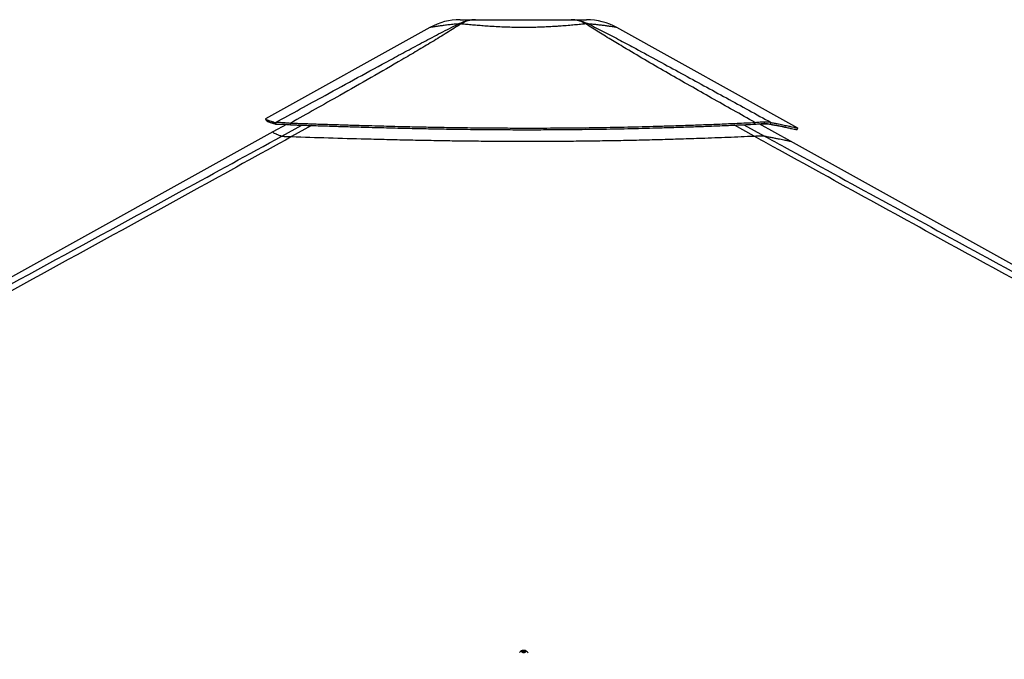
# Model space of a CAD drawing. Header units: millimetres. Extents: x 1471 to 17407, y 627 to 16320.
# Tile 28 of 74: x 5244 to 7331, y 5914 to 7271. Entities that reach past the tile are written whole.
import ezdxf

# ---------------------------------------------------------------- set-up
doc = ezdxf.new("R2010")
doc.units = ezdxf.units.MM
doc.header["$LTSCALE"] = 2

msp = doc.modelspace()

# ---------------------------------------------------------------- linework, layer by layer
at = {"color": 7, "linetype": 'Continuous', "lineweight": 25}
for p, q in [((6113.51, 7254.44), (5764.93, 7060.82)), ((6893.19, 7041.23), (6509.73, 7254.42)), ((6822.21, 7050.73), (6823.23, 7054.46)), ((6822.31, 7050.73), (6823.34, 7054.46)), ((6823.34, 7054.46), (6823.23, 7054.46)), ((5780.57, 7032.9), (4957.54, 6575.74)), ((5809.44, 7048.94), (5780.57, 7032.9)), ((5787.66, 7049.28), (5785.93, 7052.87)), ((5818.28, 7048.13), (5818.03, 7051.73)), ((6802.28, 7049.42), (6802.53, 7053.02)), ((6877.59, 7013.29), (6811.11, 7050.25)), ((6822.31, 7050.73), (6822.21, 7050.73)), ((6834.95, 7049.42), (6836.68, 7053.02)), ((6815.13, 7024.63), (6815.06, 7024.63)), ((8635.58, 6035.94), (6877.59, 7013.29)), ((6308.83, 5931.3), (6310.8, 5932.67)), ((6310.31, 5929.8), (6308.83, 5931.3)), ((6313.76, 5929.66), (6310.31, 5929.8)), ((6310.59, 5929.79), (6310.8, 5929.93)), ((6310.8, 5932.67), (6314.25, 5932.54)), ((6310.8, 5929.93), (6310.8, 5932.67)), ((6310.8, 5929.93), (6312.53, 5929.86)), ((6312.53, 5929.86), (6313.97, 5929.81)), ((6315.73, 5931.03), (6313.76, 5929.66)), ((6314.25, 5932.54), (6315.73, 5931.03)), ((6314.25, 5930), (6314.25, 5932.54))]:
    msp.add_line(p, q, dxfattribs=at)
at = {"color": 8, "linetype": 'Continuous', "lineweight": 25}
for p, q in [((5799.77, 7024.09), (5842.21, 7047.33)), ((5862.5, 7046.66), (5819.98, 7022.94)), ((6800.57, 7024.23), (6758.9, 7047.49)), ((6778.81, 7048.37), (6822.84, 7024.23)), ((6837.31, 7048.13), (6834.95, 7049.42))]:
    msp.add_line(p, q, dxfattribs=at)
at = {"color": 7, "linetype": 'Continuous', "lineweight": 25, "flags": 128}
for points in [[(5764.84, 7060.51), (5765.81, 7058.76), (5766.78, 7057.01)], [(6891.27, 7037.72), (6892.25, 7039.46), (6893.22, 7041.21)], [(6311.9, 5928.89), (6313.74, 5929), (6315.36, 5929.43), (6316.51, 5930.13), (6317.02, 5930.99), (6316.8, 5931.87), (6315.9, 5932.65), (6314.45, 5933.2), (6312.67, 5933.44), (6310.82, 5933.33), (6309.2, 5932.9), (6308.05, 5932.2), (6307.55, 5931.34), (6307.76, 5930.46), (6308.66, 5929.69), (6310.11, 5929.13), (6311.9, 5928.89)]]:
    msp.add_lwpolyline(points, dxfattribs=at)
at = {"color": 7, "linetype": 'Continuous', "lineweight": 25}
for centre, radius, start, end in [((6177.61, 7139.05), 132, 90.00001, 119.0503), ((6445.59, 7139.05), 132, 60.92839, 89.99999), ((6176.4, 7212.68), 49.37, 86.97686, 93.02314), ((6446.81, 7212.64), 49.41, 86.96267, 93.01242), ((6312.29, 5922.82), 10.63, 30.83787, 146.65426), ((6312.29, 5923.87), 5.99, 87.68588, 100.73573), ((6312.35, 5924.36), 5.5, 74.94028, 88.18172)]:
    msp.add_arc(centre, radius, start, end, dxfattribs=at)
for points, knots in [([(6173.79, 7261.98), (6177.66, 7263.77), (6185.43, 7267.35), (6197.72, 7270.43), (6206.1, 7270.84), (6210.32, 7271.05)], [0, 0, 0, 0, 0.33046128, 0.6637083, 1, 1, 1, 1]), ([(6177.61, 7271.05), (6177.78, 7271.05), (6178.11, 7271.05), (6180.86, 7271.05), (6185.27, 7271.05), (6191.66, 7271.05), (6199.78, 7271.05), (6206.81, 7271.05), (6210.32, 7271.05)], [0, 0, 0, 0, 0.1670485, 0.3347375, 0.5019518, 0.6678468, 0.8342671, 1, 1, 1, 1]), ([(6210.32, 7271.05), (6206.75, 7270.84), (6199.65, 7270.43), (6189.1, 7267.35), (6182.36, 7263.77), (6179, 7261.98)], [0, 0, 0, 0, 0.3362917, 0.6695387, 1, 1, 1, 1]), ([(6210.32, 7271.05), (6215.17, 7271.05), (6224.91, 7271.05), (6241.03, 7271.05), (6257.93, 7271.05), (6275.5, 7271.05), (6293.47, 7271.05), (6311.61, 7271.05), (6329.75, 7271.05), (6347.72, 7271.05), (6365.29, 7271.05), (6382.18, 7271.05), (6398.29, 7271.05), (6408.03, 7271.05), (6412.89, 7271.05)], [0, 0, 0, 0, 0.0828515, 0.1660466, 0.2489792, 0.3325712, 0.4164006, 0.5000366, 0.5836691, 0.667495, 0.7510837, 0.8339954, 0.9171693, 1, 1, 1, 1]), ([(6444.21, 7261.97), (6440.86, 7263.76), (6434.11, 7267.35), (6423.56, 7270.43), (6416.46, 7270.84), (6412.89, 7271.05)], [0, 0, 0, 0, 0.33045982, 0.66370677, 1, 1, 1, 1]), ([(6412.89, 7271.05), (6417.1, 7270.84), (6425.49, 7270.43), (6437.78, 7267.35), (6445.56, 7263.76), (6449.43, 7261.97)], [0, 0, 0, 0, 0.3362877, 0.6695345, 1, 1, 1, 1]), ([(6412.89, 7271.05), (6416.39, 7271.05), (6423.42, 7271.05), (6431.55, 7271.05), (6437.92, 7271.05), (6442.4, 7271.05), (6444.87, 7271.05), (6445.88, 7271.05), (6445.59, 7271.05), (6445.59, 7271.05)], [0, 0, 0, 0, 0.1656993, 0.3320863, 0.4979481, 0.6651003, 0.8327268, 0.9999668, 1, 1, 1, 1]), ([(5785.93, 7052.87), (5821.02, 7072.06), (5878.89, 7103.72), (5960.1, 7148.1), (6017.92, 7179.6), (6064.68, 7204.94), (6100.24, 7223.98), (6136.25, 7243.13), (6161.28, 7255.7), (6173.79, 7261.98)], [0, 0, 0, 0, 0.277695, 0.4581314, 0.6385805, 0.7288749, 0.8191674, 0.9095913, 1, 1, 1, 1]), ([(6179, 7261.98), (6169.16, 7255.72), (6149.49, 7243.2), (6118.31, 7224.11), (6086.58, 7205.1), (6043.5, 7179.74), (5988.86, 7148.18), (5910.11, 7103.37), (5852.93, 7071.3), (5818.03, 7051.73)], [0, 0, 0, 0, 0.0895505, 0.1791159, 0.2688698, 0.3586256, 0.5384695, 0.7183323, 1, 1, 1, 1]), ([(6444.21, 7261.97), (6440.43, 7261.62), (6432.83, 7260.92), (6420.08, 7259.76), (6406.28, 7258.58), (6393.73, 7257.61), (6381.52, 7256.76), (6369.78, 7256.05), (6355.96, 7255.37), (6341.66, 7254.85), (6326.81, 7254.52), (6311.23, 7254.4), (6295.04, 7254.53), (6278.4, 7254.94), (6261.81, 7255.61), (6249.11, 7256.31), (6237.31, 7257.06), (6226.37, 7257.84), (6213.11, 7258.91), (6200.47, 7260.01), (6189, 7261.05), (6182.18, 7261.68), (6179, 7261.98)], [0, 0, 0, 0, 0.05496537, 0.11033382, 0.16704876, 0.22426413, 0.25507065, 0.30264984, 0.35055371, 0.39949397, 0.44879731, 0.49997225, 0.55495294, 0.61045102, 0.66760549, 0.72533508, 0.74487058, 0.79609857, 0.84771263, 0.90049703, 0.95366367, 1, 1, 1, 1]), ([(6802.53, 7053.02), (6771.8, 7070.27), (6710.33, 7104.77), (6634.18, 7148.15), (6573.93, 7183.05), (6534.28, 7206.42), (6500.15, 7226.97), (6471.45, 7244.61), (6453.29, 7256.19), (6444.22, 7261.97)], [0, 0, 0, 0, 0.2498248, 0.4996602, 0.6246523, 0.7496417, 0.8331029, 0.916566, 1, 1, 1, 1]), ([(6449.43, 7261.97), (6460.93, 7256.21), (6483.94, 7244.68), (6517.12, 7227.12), (6555.3, 7206.62), (6598.42, 7183.28), (6662.49, 7148.34), (6741.94, 7104.88), (6805.1, 7070.31), (6836.68, 7053.02)], [0, 0, 0, 0, 0.0830755, 0.1661799, 0.2492822, 0.3742524, 0.4992252, 0.7496044, 1, 1, 1, 1]), ([(5764.85, 7060.51), (5764.85, 7060.5), (5764.83, 7060.39), (5765.37, 7060), (5766.57, 7059.34), (5768.39, 7058.55), (5770.58, 7057.7), (5773.03, 7056.83), (5775.57, 7055.98), (5778.06, 7055.19), (5780.36, 7054.48), (5782.97, 7053.71), (5784.92, 7053.16), (5785.93, 7052.87)], [0, 0, 0, 0, 0.0078489, 0.13391688, 0.26298712, 0.39606206, 0.49687859, 0.60124051, 0.71026092, 0.77728315, 0.84707741, 0.92066809, 1, 1, 1, 1]), ([(5766.79, 7057), (5766.79, 7057), (5766.77, 7056.89), (5767.3, 7056.5), (5768.49, 7055.83), (5770.29, 7055.03), (5772.45, 7054.17), (5774.87, 7053.28), (5777.39, 7052.42), (5779.86, 7051.62), (5782.14, 7050.91), (5784.72, 7050.12), (5786.66, 7049.57), (5787.66, 7049.28)], [0, 0, 0, 0, 0.0060139, 0.1323031, 0.261602, 0.3949163, 0.4959168, 0.6004722, 0.7096979, 0.776848, 0.846777, 0.9205113, 1, 1, 1, 1]), ([(6802.53, 7053.02), (6804.42, 7053.24), (6808.15, 7053.66), (6813.51, 7054.1), (6818.61, 7054.4), (6821.69, 7054.44), (6823.23, 7054.46)], [0, 0, 0, 0, 0.248548, 0.4910203, 0.7467369, 1, 1, 1, 1]), ([(6823.34, 7054.46), (6824.77, 7054.44), (6827.64, 7054.4), (6832.47, 7054.02), (6835.01, 7053.41), (6836.68, 7053.02)], [0, 0, 0, 0, 0.253108, 0.5086806, 1, 1, 1, 1]), ([(5785.93, 7052.87), (5787.15, 7053.07), (5789.01, 7053.36), (5793.16, 7053.45), (5797.02, 7053.39), (5801.56, 7053.18), (5806.67, 7052.82), (5812.18, 7052.34), (5816.06, 7051.94), (5818.03, 7051.73)], [0, 0, 0, 0, 0.2383638, 0.3663808, 0.4913272, 0.6205367, 0.7504462, 0.8732427, 1, 1, 1, 1]), ([(5787.66, 7049.28), (5788.77, 7049.43), (5790.48, 7049.68), (5794.39, 7049.73), (5798.06, 7049.66), (5802.41, 7049.46), (5807.31, 7049.12), (5812.62, 7048.69), (5816.37, 7048.32), (5818.28, 7048.13)], [0, 0, 0, 0, 0.239235, 0.3672311, 0.491923, 0.6207627, 0.7503575, 0.8730505, 1, 1, 1, 1]), ([(5818.03, 7051.73), (5820.18, 7051.66), (5824.89, 7051.5), (5832.6, 7051.24), (5841.55, 7050.93), (5851.06, 7050.61), (5860.23, 7050.31), (5868.48, 7050.03), (5875.46, 7049.8), (5881.53, 7049.6), (5886.8, 7049.43), (5895.72, 7049.14), (5907.89, 7048.75), (5923.94, 7048.24), (5939.74, 7047.75), (5955.66, 7047.27), (5974.65, 7046.71), (5996.54, 7046.08), (6021.26, 7045.42), (6050.81, 7044.67), (6085.17, 7043.87), (6124.23, 7043.08), (6166.2, 7042.37), (6211.24, 7041.78), (6259.51, 7041.37), (6307.03, 7041.19), (6358.3, 7041.24), (6413.6, 7041.6), (6473.23, 7042.36), (6533.36, 7043.51), (6584.46, 7044.8), (6626.61, 7046.06), (6659.77, 7047.15), (6693.74, 7048.38), (6728.72, 7049.76), (6765.14, 7051.3), (6789.83, 7052.44), (6802.53, 7053.02)], [0, 0, 0, 0, 0.0066311, 0.0145572, 0.0237908, 0.0342333, 0.0438975, 0.0520343, 0.0596436, 0.0653695, 0.0706973, 0.0758489, 0.0927927, 0.108069, 0.1250911, 0.1412089, 0.1567762, 0.1831699, 0.208079, 0.2321399, 0.2731666, 0.3125487, 0.3506768, 0.4003262, 0.4488408, 0.4965961, 0.5438675, 0.6037328, 0.6637148, 0.7243033, 0.7860831, 0.8191459, 0.8529282, 0.8875307, 0.9233335, 0.960579, 1, 1, 1, 1]), ([(5818.28, 7048.13), (5820.42, 7048.06), (5825.13, 7047.9), (5832.84, 7047.64), (5841.78, 7047.34), (5851.29, 7047.03), (5860.46, 7046.72), (5868.71, 7046.45), (5875.68, 7046.22), (5881.75, 7046.03), (5887.01, 7045.86), (5895.93, 7045.57), (5908.1, 7045.18), (5924.14, 7044.68), (5939.93, 7044.19), (5955.84, 7043.71), (5974.82, 7043.16), (5996.71, 7042.54), (6021.41, 7041.88), (6050.95, 7041.14), (6085.29, 7040.35), (6124.33, 7039.57), (6166.28, 7038.87), (6211.29, 7038.28), (6259.54, 7037.87), (6307.03, 7037.69), (6358.28, 7037.74), (6413.55, 7038.1), (6473.14, 7038.85), (6533.24, 7039.99), (6584.32, 7041.27), (6626.45, 7042.52), (6659.6, 7043.61), (6693.54, 7044.82), (6728.51, 7046.19), (6764.91, 7047.72), (6789.59, 7048.84), (6802.28, 7049.42)], [0, 0, 0, 0, 0.006631, 0.014557, 0.0237904, 0.0342328, 0.0438968, 0.0520335, 0.0596426, 0.0653685, 0.0706962, 0.0758478, 0.0927912, 0.1080672, 0.1250891, 0.1412067, 0.1567738, 0.1831674, 0.2080763, 0.2321372, 0.273164, 0.3125465, 0.3506753, 0.4003257, 0.4488416, 0.4965984, 0.5438711, 0.6037382, 0.6637215, 0.7243109, 0.7860907, 0.8191532, 0.8529348, 0.8875363, 0.9233377, 0.9605813, 1, 1, 1, 1]), ([(6802.28, 7049.42), (6804.11, 7049.62), (6807.71, 7050), (6812.88, 7050.41), (6817.79, 7050.68), (6820.74, 7050.71), (6822.21, 7050.73)], [0, 0, 0, 0, 0.2491135, 0.4916947, 0.7471702, 1, 1, 1, 1]), ([(6837.31, 7048.13), (6836.57, 7048.31), (6835.12, 7048.68), (6832.06, 7049.12), (6828.34, 7049.45), (6824.39, 7049.63), (6820.61, 7049.71), (6817.13, 7049.71), (6814.38, 7049.7), (6812.65, 7049.63), (6812.25, 7049.62)], [0, 0, 0, 0, 0.1608488, 0.3163116, 0.4806319, 0.6439797, 0.7497289, 0.8570655, 0.9665714, 1, 1, 1, 1]), ([(6822.31, 7050.73), (6823.68, 7050.71), (6826.43, 7050.67), (6831.02, 7050.33), (6833.39, 7049.78), (6834.95, 7049.42)], [0, 0, 0, 0, 0.2526805, 0.5080188, 1, 1, 1, 1]), ([(6834.95, 7049.42), (6837.77, 7048.87), (6843.26, 7047.79), (6850.53, 7046.32), (6856.97, 7045), (6862.66, 7043.81), (6867.71, 7042.75), (6872.17, 7041.8), (6876.1, 7040.96), (6880.75, 7039.95), (6885.44, 7038.93), (6889.22, 7038.12), (6891.03, 7037.75), (6891.2, 7037.73), (6891.26, 7037.72)], [0, 0, 0, 0, 0.07616024, 0.14827102, 0.21763519, 0.28471031, 0.35021938, 0.41430337, 0.47743098, 0.53966187, 0.6682241, 0.79532838, 0.92212591, 1, 1, 1, 1]), ([(6836.68, 7053.02), (6839.51, 7052.46), (6845.02, 7051.37), (6852.32, 7049.89), (6858.78, 7048.56), (6864.49, 7047.36), (6869.56, 7046.29), (6874.04, 7045.33), (6877.98, 7044.48), (6882.66, 7043.47), (6887.36, 7042.44), (6891.16, 7041.62), (6892.97, 7041.24), (6893.14, 7041.22), (6893.2, 7041.22)], [0, 0, 0, 0, 0.0761615, 0.1482728, 0.2176369, 0.2847112, 0.3502188, 0.4143008, 0.4774261, 0.5396541, 0.6682092, 0.7953052, 0.9220937, 1, 1, 1, 1]), ([(6868.04, 7042.68), (6867.55, 7042.77), (6866.34, 7043.01), (6864.21, 7043.42), (6861.67, 7043.9), (6858.88, 7044.42), (6856.51, 7044.85), (6854.65, 7045.19), (6853.39, 7045.41), (6852.03, 7045.65), (6850.56, 7045.91), (6849.15, 7046.16), (6847.71, 7046.41), (6846.19, 7046.66), (6844.36, 7046.97), (6842.4, 7047.3), (6840.49, 7047.61), (6838.82, 7047.89), (6837.78, 7048.05), (6837.31, 7048.13)], [0, 0, 0, 0, 0.0595652, 0.1494394, 0.242783, 0.3399559, 0.4443034, 0.4829385, 0.523655, 0.5668665, 0.6125508, 0.6615242, 0.6977622, 0.7433876, 0.7983119, 0.8595617, 0.9143085, 0.961095, 1, 1, 1, 1]), ([(4977.05, 6574.49), (5078.91, 6630.1), (5282.61, 6741.31), (5556.66, 6891.05), (5729.32, 6985.53), (5799.77, 7024.09)], [0, 0, 0, 0, 0.3718538, 0.7437081, 1, 1, 1, 1]), ([(5819.98, 7022.94), (5751.04, 6984.77), (5581.08, 6890.67), (5308.9, 6741.31), (5105.78, 6630.1), (5004.21, 6574.49)], [0, 0, 0, 0, 0.2544074, 0.6272032, 1, 1, 1, 1]), ([(5799.77, 7024.09), (5799.94, 7024.04), (5800.28, 7023.96), (5801.49, 7023.82), (5803.37, 7023.66), (5805.92, 7023.5), (5809.06, 7023.35), (5813.58, 7023.15), (5817.45, 7023.03), (5819.98, 7022.94)], [0, 0, 0, 0, 0.1321462, 0.2641373, 0.3978222, 0.5312942, 0.6515271, 0.7718291, 1, 1, 1, 1]), ([(5819.98, 7022.94), (5846.16, 7022.13), (5898.55, 7020.51), (5965.99, 7018.58), (6021.96, 7017.15), (6066.31, 7016.12), (6110.77, 7015.23), (6155.29, 7014.49), (6199.89, 7013.91), (6244.52, 7013.49), (6289.19, 7013.26), (6333.87, 7013.22), (6378.54, 7013.37), (6423.18, 7013.71), (6467.78, 7014.26), (6512.31, 7014.99), (6556.76, 7015.92), (6601.1, 7017.04), (6645.32, 7018.33), (6693.36, 7019.93), (6745.18, 7021.86), (6782.1, 7023.44), (6800.57, 7024.23)], [0, 0, 0, 0, 0.08101, 0.1620881, 0.2072663, 0.2524595, 0.2976379, 0.3428327, 0.3880112, 0.4332073, 0.478386, 0.523583, 0.5687617, 0.6139596, 0.6591384, 0.7043371, 0.749516, 0.7947154, 0.8398944, 0.8850944, 0.942525, 1, 1, 1, 1]), ([(6800.57, 7024.23), (6802.13, 7024.3), (6805.29, 7024.43), (6810.35, 7024.59), (6813.34, 7024.61), (6815.06, 7024.63)], [0, 0, 0, 0, 0.2930384, 0.5926088, 1, 1, 1, 1]), ([(8850.45, 5900.55), (8643.88, 6013.42), (8249.9, 6228.69), (7717.83, 6519.71), (7323.43, 6735.83), (7047.57, 6887.52), (6896.29, 6971.04), (6814.13, 7016.7), (6800.57, 7024.23)], [0, 0, 0, 0, 0.3018727, 0.5757513, 0.7778857, 0.8789531, 0.9800209, 1, 1, 1, 1]), ([(6815.13, 7024.63), (6815.82, 7024.62), (6817.53, 7024.62), (6819.73, 7024.55), (6821.65, 7024.42), (6822.44, 7024.29), (6822.84, 7024.23)], [0, 0, 0, 0, 0.1833155, 0.4504175, 0.7243165, 1, 1, 1, 1])]:
    msp.add_open_spline(points, degree=3, knots=knots, dxfattribs=at)
at = {"color": 8, "linetype": 'Continuous', "lineweight": 25}
for points, knots in [([(6173.79, 7261.98), (6169.81, 7261.63), (6161.8, 7260.92), (6150.99, 7259.77), (6141.16, 7258.59), (6133.92, 7257.61), (6128.03, 7256.77), (6123.32, 7256.05), (6119.05, 7255.37), (6115.93, 7254.85), (6113.9, 7254.51), (6113.64, 7254.46), (6113.51, 7254.44)], [0, 0, 0, 0, 0.1099339, 0.2206738, 0.3341061, 0.448539, 0.510261, 0.6054204, 0.7012291, 0.7991106, 0.8977183, 1, 1, 1, 1]), ([(6509.73, 7254.41), (6509.57, 7254.44), (6509.27, 7254.49), (6506.79, 7254.92), (6502.75, 7255.58), (6498.26, 7256.29), (6493.18, 7257.04), (6487.68, 7257.83), (6479.51, 7258.89), (6470.1, 7259.99), (6460.05, 7261.04), (6452.81, 7261.68), (6449.43, 7261.97)], [0, 0, 0, 0, 0.1098449, 0.220831, 0.33513, 0.4505793, 0.4896395, 0.5920818, 0.6952962, 0.8008512, 0.9071707, 1, 1, 1, 1]), ([(5780.64, 7032.77), (5780.51, 7032.74), (5780.06, 7032.62), (5780.89, 7031.85), (5783.14, 7030.53), (5787.22, 7028.66), (5792.68, 7026.49), (5797.58, 7024.83), (5799.77, 7024.09)], [0, 0, 0, 0, 0.0761805, 0.2584717, 0.4407627, 0.6230532, 0.8321212, 1, 1, 1, 1]), ([(6822.84, 7024.23), (6836.6, 7016.69), (6919.94, 6971.03), (7072.5, 6887.51), (7349.85, 6735.82), (7557.62, 6622.29), (7696.14, 6546.6)], [0, 0, 0, 0, 0.0471057, 0.2853275, 0.5235507, 1, 1, 1, 1]), ([(6822.84, 7024.23), (6825.96, 7023.64), (6832.2, 7022.45), (6840.48, 7020.83), (6847.98, 7019.33), (6854.73, 7017.96), (6860.71, 7016.73), (6865.85, 7015.67), (6870.06, 7014.78), (6873.35, 7014.1), (6875.75, 7013.6), (6877.18, 7013.32), (6877.77, 7013.21), (6877.61, 7013.26), (6877.58, 7013.27)], [0, 0, 0, 0, 0.0859082, 0.1718534, 0.2579094, 0.3440021, 0.4345245, 0.5250885, 0.6156108, 0.7061733, 0.7966954, 0.8872565, 0.9777784, 1, 1, 1, 1])]:
    msp.add_open_spline(points, degree=3, knots=knots, dxfattribs=at)

doc.saveas('drawing.dxf')
